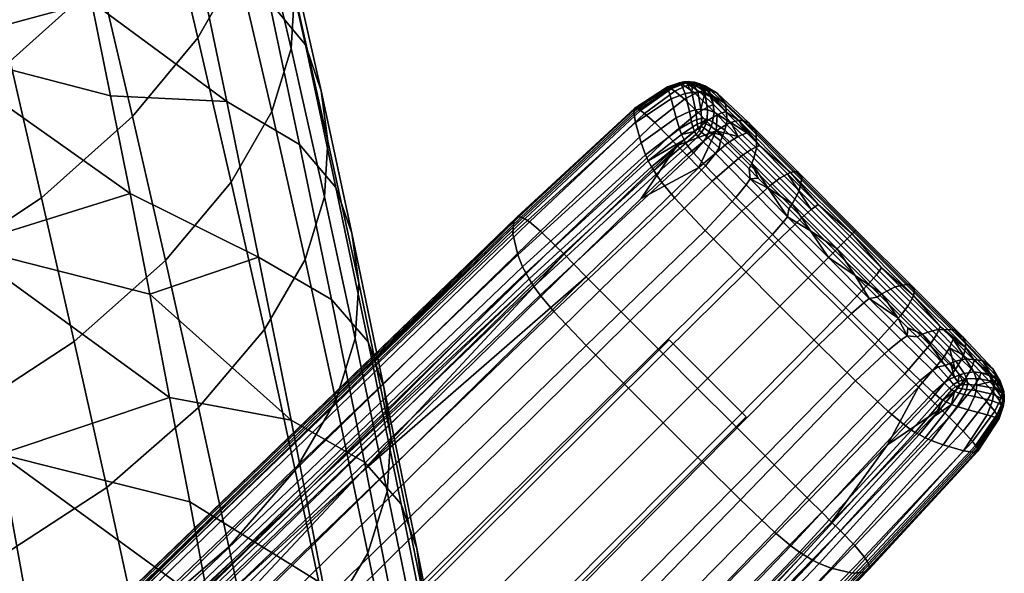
# Model space of a CAD drawing. Header units: millimetres. Extents: x -300 to 300, y -315 to 428.
# Tile 56 of 58: x 245 to 299, y 272 to 302. Entities that reach past the tile are written whole.
import ezdxf

# ---------------------------------------------------------------- set-up
doc = ezdxf.new("R2010")
doc.units = ezdxf.units.MM
doc.header["$MEASUREMENT"] = 0
for name, color, linetype in [('nozky', 250, 'Continuous'), ('podnoz', 7, 'Continuous'), ('sedak', 203, 'Continuous')]:
    doc.layers.add(name, color=color, linetype=linetype)

msp = doc.modelspace()

# ---------------------------------------------------------------- meshes
at = {"layer": 'nozky'}
mesh = msp.add_polyface(dxfattribs=at)
corners = [(-270.429, -266.186, 10), (-266.187, -270.429, 10), (-284.571, -280.328, 10), (-280.328, -284.571, 10), (-270.429, -266.186), (-266.187, -270.429), (-284.571, -280.328), (-280.328, -284.571), (-266.187, -270.429), (-266.187, -270.429, 10), (-270.429, -266.186), (-270.429, -266.186, 10), (-270.429, -266.186), (-270.429, -266.186, 10), (-284.571, -280.328), (-284.571, -280.328, 10), (-284.571, -280.328), (-284.571, -280.328, 10), (-280.328, -284.571), (-280.328, -284.571, 10), (-280.328, -284.571), (-280.328, -284.571, 10), (-266.187, -270.429), (-266.187, -270.429, 10), (-284.571, 280.328, 10), (-280.328, 284.571, 10), (-270.429, 266.186, 10), (-266.187, 270.429, 10), (-284.571, 280.328), (-280.328, 284.571), (-270.429, 266.186), (-266.187, 270.429), (-270.429, 266.186), (-270.429, 266.186, 10), (-266.187, 270.429), (-266.187, 270.429, 10), (-266.187, 270.429), (-266.187, 270.429, 10), (-280.328, 284.571), (-280.328, 284.571, 10), (-280.328, 284.571), (-280.328, 284.571, 10), (-284.571, 280.328), (-284.571, 280.328, 10), (-284.571, 280.328), (-284.571, 280.328, 10), (-270.429, 266.186), (-270.429, 266.186, 10), (270.429, 266.186, 10), (266.187, 270.429, 10), (284.571, 280.328, 10), (280.328, 284.571, 10), (270.429, 266.186), (266.187, 270.429), (284.571, 280.328), (280.328, 284.571), (266.187, 270.429), (266.187, 270.429, 10), (270.429, 266.186), (270.429, 266.186, 10), (270.429, 266.186), (270.429, 266.186, 10), (284.571, 280.328), (284.571, 280.328, 10), (284.571, 280.328), (284.571, 280.328, 10), (280.328, 284.571), (280.328, 284.571, 10), (280.328, 284.571), (280.328, 284.571, 10), (266.187, 270.429), (266.187, 270.429, 10), (284.571, -280.328, 10), (280.328, -284.571, 10), (270.429, -266.186, 10), (266.187, -270.429, 10), (284.571, -280.328), (280.328, -284.571), (270.429, -266.186), (266.187, -270.429), (270.429, -266.186), (270.429, -266.186, 10), (266.187, -270.429), (266.187, -270.429, 10), (266.187, -270.429), (266.187, -270.429, 10), (280.328, -284.571), (280.328, -284.571, 10), (280.328, -284.571), (280.328, -284.571, 10), (284.571, -280.328), (284.571, -280.328, 10), (284.571, -280.328), (284.571, -280.328, 10), (270.429, -266.186), (270.429, -266.186, 10)]
mesh.append_faces([[corners[k] for k in face] for face in [(1, 0, 2, 3), (5, 7, 6, 4), (9, 8, 10, 11), (13, 12, 14, 15), (17, 16, 18, 19), (21, 20, 22, 23), (25, 24, 26, 27), (29, 31, 30, 28), (33, 32, 34, 35), (37, 36, 38, 39), (41, 40, 42, 43), (45, 44, 46, 47), (49, 48, 50, 51), (53, 55, 54, 52), (57, 56, 58, 59), (61, 60, 62, 63), (65, 64, 66, 67), (69, 68, 70, 71), (73, 72, 74, 75), (77, 79, 78, 76), (81, 80, 82, 83), (85, 84, 86, 87), (89, 88, 90, 91), (93, 92, 94, 95)]])
at = {"layer": 'podnoz'}
mesh = msp.add_polyface(dxfattribs=at)
corners = [(281.114, 298.765, 14.211), (281.138, 298.787, 13.763), (280.882, 298.737, 13.878), (280.899, 298.709, 14.382), (281.29, 298.79, 14.042), (281.364, 298.805, 13.682), (280.444, 298.399, 15.387), (280.372, 298.443, 15.069), (278.665, 297.275, 15.767), (278.752, 297.218, 16.141), (280.631, 298.273, 15.97), (278.962, 297.057, 16.839), (281.015, 298.654, 14.912), (280.945, 298.688, 14.66), (281.202, 298.554, 15.378), (281.75, 298.149, 16.266), (281.171, 297.83, 16.988), (282.511, 297.436, 17.06), (281.929, 297.096, 17.848), (281.238, 298.722, 14.623), (281.163, 298.748, 14.424), (281.437, 298.632, 15.022), (281.998, 298.242, 15.841), (282.763, 297.537, 16.6), (280.315, 298.477, 14.732), (279.55, 298.026, 15.064), (278.59, 297.316, 15.377), (281.645, 298.677, 14.618), (281.43, 298.76, 14.281), (281.911, 298.525, 14.99), (282.226, 298.296, 15.371), (282.586, 297.984, 15.742), (280.235, 298.512, 13.535), (280.257, 298.428, 12.221), (278.366, 297.223, 12.585), (278.428, 297.346, 14.031), (280.259, 298.508, 14.154), (278.495, 297.351, 14.721), (280.981, 298.67, 12.125), (281.215, 298.15, 9.557), (280.439, 297.861, 9.509), (280.897, 298.741, 13.327), (281.566, 298.213, 9.613), (281.771, 297.257, 7.337), (281.443, 297.164, 7.245), (281.304, 298.719, 12.123), (281.182, 298.789, 13.262), (281.9, 298.225, 9.691), (282.08, 297.291, 7.422), (281.441, 298.801, 13.253), (281.605, 298.727, 12.169), (282.002, 298.684, 13.66), (281.833, 298.693, 14.164), (282.438, 298.313, 14.851), (282.634, 298.298, 14.288), (281.728, 298.771, 13.406), (281.59, 298.776, 13.871), (281.956, 298.684, 12.312), (282.29, 298.58, 12.523), (282.298, 298.17, 9.822), (282.681, 298.043, 9.98)]
mesh.append_faces([[corners[k] for k in face] for face in [(0, 1, 2, 3), (4, 5, 1, 0), (6, 7, 8, 9), (10, 6, 9, 11), (12, 13, 7, 6), (14, 12, 6, 10), (15, 14, 10, 16), (17, 15, 16, 18), (19, 20, 13, 12), (21, 19, 12, 14), (22, 21, 14, 15), (23, 22, 15, 17), (7, 24, 25, 25), (7, 25, 26, 8), (7, 3, 24, 24), (13, 3, 7, 7), (0, 3, 13, 20), (0, 20, 4, 4), (21, 27, 28, 19), (19, 28, 4, 20), (21, 29, 27, 27), (22, 30, 29, 21), (30, 22, 31, 31), (32, 33, 34, 35), (36, 32, 35, 37), (38, 39, 40, 33), (41, 38, 33, 32), (2, 41, 32, 36), (42, 43, 44, 39), (45, 42, 39, 38), (46, 45, 38, 41), (1, 46, 41, 2), (42, 47, 48, 43), (2, 36, 24, 3), (37, 25, 24, 36), (46, 49, 50, 45), (50, 47, 42, 42), (1, 5, 49, 46), (45, 50, 42, 42), (51, 52, 53, 54), (55, 56, 52, 51), (57, 55, 51, 58), (59, 57, 58, 60), (49, 5, 56, 55), (49, 55, 57, 57), (31, 53, 30, 30), (29, 30, 53, 53), (52, 27, 29, 29), (52, 28, 27, 27), (56, 28, 52, 52), (4, 28, 56, 5), (57, 50, 49, 49), (52, 29, 53, 53), (59, 47, 50, 57), (59, 48, 47, 47)]])
mesh = msp.add_polyface(dxfattribs=at)
corners = [(284.293, 294.691, 19.001), (283.569, 295.424, 18.792), (281.959, 294.066, 20), (282.695, 293.319, 20.219), (284.852, 295.068, 18.158), (284.138, 295.789, 17.959), (286.433, 293.479, 18.396), (285.899, 293.075, 19.25), (282.911, 296.095, 18.515), (283.734, 296.56, 17.214), (283.487, 296.449, 17.694), (284.602, 295.982, 16.929), (283.961, 296.629, 16.681), (285.303, 295.276, 17.115), (286.85, 293.724, 17.338), (282.972, 296.973, 17.402), (282.511, 297.436, 17.06), (281.929, 297.096, 17.848), (282.392, 296.625, 18.209), (283.222, 297.078, 16.93), (282.763, 297.537, 16.6), (282.586, 297.984, 15.742), (283.452, 297.144, 16.408), (281.998, 298.242, 15.841), (283.08, 295.156, 5.301), (282.872, 294.843, 4.974), (282.199, 295.486, 5.157), (282.398, 295.764, 5.437), (284.567, 293.121, 5.046), (284.008, 292.41, 4.482), (282.328, 294.158, 4.48), (284.786, 293.444, 5.418), (282.517, 296.062, 5.778), (283.155, 295.545, 5.686), (284.728, 294, 5.83), (284.366, 296.659, 15.461), (284.172, 296.662, 16.095), (287.024, 293.795, 16.724), (287.179, 293.836, 16.06), (284.7, 296.558, 14.079), (287.423, 293.827, 14.61), (285.12, 296.02, 11.075), (287.646, 293.489, 11.456), (285.149, 295.133, 8.157), (287.488, 292.785, 8.397), (284.998, 294.591, 6.889), (287.258, 292.318, 7.067), (282.634, 298.298, 14.288), (282.438, 298.313, 14.851), (282.977, 298.174, 13.053), (283.428, 297.595, 10.348), (283.517, 296.67, 7.739), (283.397, 296.125, 6.617), (283.292, 295.838, 6.125), (284.878, 294.301, 6.329), (282.29, 298.58, 12.523), (282.002, 298.684, 13.66), (282.681, 298.043, 9.98), (282.803, 297.125, 7.579), (282.723, 296.596, 6.583), (282.637, 296.329, 6.155), (282.448, 297.249, 7.507), (282.298, 298.17, 9.822), (282.416, 296.732, 6.583), (282.355, 296.484, 6.201), (285.241, 293.479, 5.878), (282.256, 296.241, 5.869)]
mesh.append_faces([[corners[k] for k in face] for face in [(0, 1, 2, 3), (4, 5, 1, 0), (6, 4, 0, 7), (1, 8, 2, 2), (1, 5, 8, 8), (5, 9, 10, 10), (5, 11, 9, 9), (12, 9, 11, 11), (8, 5, 10, 10), (4, 13, 11, 5), (6, 14, 13, 4), (15, 16, 17, 18), (19, 20, 16, 15), (8, 15, 18, 18), (21, 20, 19, 22), (22, 19, 9, 12), (19, 15, 10, 9), (15, 8, 10, 10), (23, 20, 21, 21), (24, 25, 26, 27), (28, 29, 30, 25), (31, 28, 25, 24), (27, 32, 33, 24), (24, 33, 34, 31), (35, 36, 37, 38), (39, 35, 38, 40), (41, 39, 40, 42), (43, 41, 42, 44), (45, 43, 44, 46), (47, 48, 36, 35), (49, 47, 35, 39), (50, 49, 39, 41), (51, 50, 41, 43), (52, 51, 43, 45), (53, 52, 45, 54), (55, 56, 47, 49), (57, 55, 49, 50), (58, 57, 50, 51), (59, 58, 51, 52), (60, 59, 52, 53), (61, 62, 57, 58), (63, 61, 58, 59), (64, 63, 59, 60), (36, 11, 13, 13), (37, 13, 14, 14), (36, 12, 11, 11), (36, 13, 37, 37), (36, 22, 12, 12), (48, 21, 22, 22), (36, 48, 22, 22), (54, 34, 33, 53), (54, 65, 34, 34), (33, 32, 53, 53), (32, 60, 53, 53), (60, 32, 66, 64)]])
mesh = msp.add_polyface(dxfattribs=at)
corners = [(282.695, 293.319, 20.219), (281.959, 294.066, 20), (275.75, 288.049, 21.48), (276.502, 287.293, 21.707), (284.333, 291.669, 20.482), (278.17, 285.619, 21.979), (286.127, 289.87, 20.579), (279.993, 283.794, 22.079), (281.291, 294.748, 19.707), (278.778, 292.369, 20.509), (275.066, 288.739, 21.178), (282.911, 296.095, 18.515), (280.766, 295.289, 19.383), (280.298, 295.77, 18.996), (274.044, 289.771, 20.439), (274.527, 289.285, 20.842), (281.171, 297.83, 16.988), (280.631, 298.273, 15.97), (278.962, 297.057, 16.839), (279.528, 296.544, 18.039), (281.929, 297.096, 17.848), (282.392, 296.625, 18.209), (280.892, 296.198, 6.102), (281.006, 295.89, 5.69), (279.176, 294.436, 5.463), (279.023, 294.771, 5.917), (280.71, 296.814, 7.084), (278.775, 295.43, 6.994), (280.439, 297.861, 9.509), (278.46, 296.555, 9.637), (280.257, 298.428, 12.221), (278.366, 297.223, 12.585), (281.557, 296.593, 6.325), (281.627, 296.312, 5.946), (281.443, 297.164, 7.245), (281.215, 298.15, 9.557), (281.842, 296.713, 6.445), (281.877, 296.455, 6.085), (281.771, 297.257, 7.337), (281.146, 295.594, 5.341), (279.351, 294.103, 5.074), (281.721, 296.049, 5.63), (282.08, 296.351, 5.952), (281.922, 296.215, 5.787), (282.099, 296.553, 6.218), (282.08, 297.291, 7.422), (282.105, 296.775, 6.547), (278.59, 297.316, 15.377), (279.55, 298.026, 15.064), (278.495, 297.351, 14.721), (281.363, 295.249, 5.002), (279.6, 293.695, 4.686), (279.471, 293.897, 4.867), (281.249, 295.418, 5.159), (281.914, 295.777, 5.355), (281.809, 295.907, 5.476), (282.108, 296.01, 5.588), (282.004, 296.109, 5.675), (281.659, 294.88, 4.734), (279.921, 293.244, 4.364), (282.199, 295.486, 5.157), (282.398, 295.764, 5.437), (282.328, 294.158, 4.48), (280.617, 292.4, 4.036), (282.872, 294.843, 4.974), (282.305, 290.594, 3.953), (275.75, 284.257, 4.391), (273.96, 286.131, 4.528), (284.008, 292.41, 4.482), (282.256, 296.241, 5.869), (282.517, 296.062, 5.778), (282.355, 296.484, 6.201), (282.416, 296.732, 6.583), (282.298, 298.17, 9.822), (282.448, 297.249, 7.507)]
mesh.append_faces([[corners[k] for k in face] for face in [(0, 1, 2, 3), (4, 0, 3, 5), (6, 4, 5, 7), (1, 8, 9, 9), (1, 9, 10, 2), (11, 8, 1, 1), (12, 13, 14, 15), (16, 17, 18, 19), (20, 16, 19, 13), (21, 20, 13, 12), (15, 10, 9, 12), (9, 8, 12, 12), (21, 12, 11, 11), (11, 12, 8, 8), (22, 23, 24, 25), (26, 22, 25, 27), (28, 26, 27, 29), (30, 28, 29, 31), (32, 33, 23, 22), (34, 32, 22, 26), (35, 34, 26, 28), (36, 37, 33, 32), (38, 36, 32, 34), (24, 39, 40, 40), (23, 41, 39, 39), (33, 41, 23, 23), (42, 43, 37, 44), (43, 41, 33, 37), (38, 45, 46, 36), (36, 46, 44, 37), (23, 39, 24, 24), (47, 48, 49, 49), (50, 51, 52, 53), (54, 50, 53, 55), (56, 54, 55, 57), (58, 59, 51, 50), (60, 58, 50, 54), (61, 60, 54, 56), (62, 63, 59, 58), (64, 62, 58, 60), (65, 66, 67, 63), (68, 65, 63, 62), (52, 40, 39, 39), (52, 39, 53, 53), (39, 41, 55, 53), (42, 57, 43, 43), (43, 57, 55, 41), (69, 56, 57, 42), (70, 61, 56, 69), (71, 44, 72, 72), (45, 73, 74, 74), (72, 46, 45, 74), (46, 72, 44, 44), (69, 42, 44, 71)]])
mesh = msp.add_polyface(dxfattribs=at)
corners = [(278.17, 285.619, 21.979), (276.502, 287.293, 21.707), (247.772, 259.027, 25.637), (249.516, 257.284, 25.912), (279.993, 283.794, 22.079), (251.418, 255.382, 26.013), (281.894, 281.894, 22.094), (253.4, 253.4, 26.027), (283.794, 279.993, 22.079), (255.382, 251.418, 26.013), (285.619, 278.17, 21.979), (257.284, 249.516, 25.912), (287.292, 276.502, 21.707), (259.028, 247.772, 25.637), (288.049, 275.75, 21.48), (259.815, 246.984, 25.408), (275.75, 288.049, 21.48), (275.066, 288.739, 21.178), (263.348, 277.25, 22.832), (260.534, 246.266, 25.103), (269.505, 255.438, 23.885), (277.25, 263.348, 22.832), (278.752, 297.218, 16.141), (278.665, 297.275, 15.767), (272.265, 291.301, 17.016), (272.373, 291.247, 17.411), (278.962, 297.057, 16.839), (272.617, 291.085, 18.151), (279.528, 296.544, 18.039), (273.236, 290.557, 19.431), (280.298, 295.77, 18.996), (274.044, 289.771, 20.439), (272.167, 291.338, 16.605), (260.33, 279.858, 18.22), (278.59, 297.316, 15.377), (274.527, 289.285, 20.842), (279.023, 294.771, 5.917), (279.176, 294.436, 5.463), (272.414, 288.266, 6.096), (272.247, 288.604, 6.584), (278.775, 295.43, 6.994), (271.981, 289.262, 7.74), (278.46, 296.555, 9.637), (271.705, 290.412, 10.561), (278.366, 297.223, 12.585), (271.76, 291.164, 13.674), (278.428, 297.346, 14.031), (271.918, 291.334, 15.192), (278.495, 297.351, 14.721), (272.031, 291.357, 15.915), (272.603, 287.927, 5.676), (279.351, 294.103, 5.074), (260.616, 276.461, 6.894), (262.418, 242.52, 14.162), (290.412, 271.705, 10.561), (291.164, 271.76, 13.674), (263.114, 242.653, 17.44), (261.332, 242.77, 11.12), (289.262, 271.981, 7.74), (260.697, 243.043, 9.838), (288.604, 272.247, 6.584), (260.366, 243.217, 9.284), (288.266, 272.414, 6.096), (263.275, 242.997, 19.763), (279.858, 260.33, 18.22), (272.154, 252.375, 19.256), (263.246, 243.156, 20.472), (268.821, 252.646, 7.734), (276.461, 260.616, 6.894), (279.6, 293.695, 4.686), (272.87, 287.506, 5.255), (272.732, 287.716, 5.452), (279.471, 293.897, 4.867), (279.921, 293.244, 4.364), (273.214, 287.029, 4.903), (280.617, 292.4, 4.036), (273.96, 286.131, 4.528), (279.995, 279.994, 4.375), (251.475, 251.475, 6.584), (249.086, 253.865, 6.647), (277.807, 282.185, 4.381), (282.185, 277.807, 4.381), (253.866, 249.086, 6.647), (284.257, 275.75, 4.391), (256.131, 246.838, 6.839), (286.131, 273.961, 4.528), (258.169, 244.877, 7.283), (287.029, 273.215, 4.903), (259.115, 244.07, 7.839), (287.506, 272.87, 5.255), (259.604, 243.701, 8.29), (287.716, 272.732, 5.452), (259.817, 243.554, 8.529), (260.029, 243.416, 8.797), (262.424, 244.326, 23.341), (262.974, 243.658, 22.047), (291.085, 272.617, 18.151), (290.557, 273.236, 19.431), (261.607, 245.187, 24.358), (289.771, 274.045, 20.439), (261.102, 245.697, 24.765), (289.285, 274.527, 20.842), (263.205, 243.268, 20.892)]
mesh.append_faces([[corners[k] for k in face] for face in [(0, 1, 2, 3), (4, 0, 3, 5), (6, 4, 5, 7), (8, 6, 7, 9), (10, 8, 9, 11), (12, 10, 11, 13), (14, 12, 13, 15), (16, 17, 18, 18), (15, 19, 20, 20), (21, 15, 20, 20), (22, 23, 24, 25), (26, 22, 25, 27), (28, 26, 27, 29), (30, 28, 29, 31), (24, 32, 33, 33), (34, 32, 24, 23), (17, 35, 18, 18), (36, 37, 38, 39), (40, 36, 39, 41), (42, 40, 41, 43), (44, 42, 43, 45), (46, 44, 45, 47), (48, 46, 47, 49), (50, 38, 37, 51), (52, 38, 50, 50), (48, 49, 32, 34), (32, 49, 33, 33), (53, 54, 55, 56), (57, 58, 54, 53), (59, 60, 58, 57), (61, 62, 60, 59), (63, 64, 65, 65), (66, 63, 65, 65), (61, 67, 68, 62), (69, 70, 71, 72), (73, 74, 70, 69), (75, 76, 74, 73), (77, 78, 79, 80), (81, 82, 78, 77), (83, 84, 82, 81), (85, 86, 84, 83), (87, 88, 86, 85), (89, 90, 88, 87), (91, 92, 90, 89), (52, 50, 71, 71), (71, 50, 51, 72), (93, 92, 67, 67), (91, 68, 67, 92), (94, 95, 96, 97), (98, 94, 97, 99), (100, 98, 99, 101), (102, 66, 65, 65), (102, 65, 64, 64), (21, 20, 100, 100), (100, 20, 19, 19)]])
mesh = msp.add_polyface(dxfattribs=at)
corners = [(285.899, 293.075, 19.25), (284.293, 294.691, 19.001), (282.695, 293.319, 20.219), (284.333, 291.669, 20.482), (287.655, 291.316, 19.342), (286.127, 289.87, 20.579), (289.485, 289.485, 19.355), (287.998, 287.998, 20.593), (291.316, 287.655, 19.342), (289.87, 286.127, 20.579), (288.158, 291.752, 18.483), (286.433, 293.479, 18.396), (289.955, 289.955, 18.496), (291.751, 288.158, 18.483), (286.85, 293.724, 17.338), (290.285, 290.285, 17.432), (288.533, 292.038, 17.42), (292.038, 288.533, 17.42), (286.017, 290.371, 4.528), (284.291, 288.571, 3.969), (282.305, 290.594, 3.953), (284.008, 292.41, 4.482), (286.609, 291.056, 5.118), (284.567, 293.121, 5.046), (286.852, 291.359, 5.505), (284.786, 293.444, 5.418), (288.192, 288.192, 4.535), (286.429, 286.429, 3.97), (288.831, 288.831, 5.128), (289.104, 289.104, 5.518), (291.36, 286.852, 5.505), (291.056, 286.609, 5.118), (285.78, 292.936, 5.914), (288.123, 290.584, 5.973), (284.728, 294, 5.83), (285.241, 293.479, 5.878), (286.921, 291.787, 5.957), (289.353, 289.354, 5.975), (290.584, 288.122, 5.973), (290.506, 290.506, 16.145), (290.409, 290.408, 16.814), (293.795, 287.024, 16.724), (293.835, 287.179, 16.06), (290.625, 290.625, 14.686), (293.827, 287.424, 14.61), (290.567, 290.567, 11.51), (293.489, 287.646, 11.456), (290.136, 290.136, 8.431), (292.785, 287.488, 8.397), (289.787, 289.787, 7.092), (292.318, 287.258, 7.067), (289.58, 289.58, 6.502), (292.06, 287.104, 6.48), (287.179, 293.836, 16.06), (287.024, 293.795, 16.724), (287.423, 293.827, 14.61), (287.646, 293.489, 11.456), (287.488, 292.785, 8.397), (287.258, 292.318, 7.067), (287.103, 292.061, 6.48), (284.878, 294.301, 6.329), (284.998, 294.591, 6.889), (291.787, 286.922, 5.957)]
mesh.append_faces([[corners[k] for k in face] for face in [(0, 1, 2, 3), (4, 0, 3, 5), (6, 4, 5, 7), (8, 6, 7, 9), (10, 11, 0, 4), (12, 10, 4, 6), (13, 12, 6, 8), (11, 10, 14, 14), (12, 15, 16, 10), (10, 16, 14, 14), (13, 17, 15, 12), (18, 19, 20, 21), (22, 18, 21, 23), (24, 22, 23, 25), (26, 27, 19, 18), (28, 26, 18, 22), (29, 28, 22, 24), (30, 31, 28, 29), (24, 25, 32, 32), (29, 24, 33, 33), (25, 34, 35, 35), (24, 32, 36, 36), (33, 24, 36, 36), (32, 25, 35, 35), (33, 37, 29, 29), (30, 29, 38, 38), (37, 38, 29, 29), (39, 40, 41, 42), (43, 39, 42, 44), (45, 43, 44, 46), (47, 45, 46, 48), (49, 47, 48, 50), (51, 49, 50, 52), (53, 54, 40, 39), (55, 53, 39, 43), (56, 55, 43, 45), (57, 56, 45, 47), (58, 57, 47, 49), (59, 58, 49, 51), (60, 61, 58, 59), (40, 17, 41, 41), (52, 62, 38, 38), (51, 52, 38, 38), (17, 40, 15, 15), (40, 16, 15, 15), (54, 14, 16, 16), (40, 54, 16, 16), (37, 33, 51, 51), (38, 37, 51, 51), (60, 59, 32, 32), (51, 33, 59, 59), (59, 33, 36, 36), (32, 59, 36, 36), (35, 60, 32, 32)]])
mesh = msp.add_polyface(dxfattribs=at)
corners = [(276.502, 287.293, 21.707), (275.75, 288.049, 21.48), (246.984, 259.815, 25.408), (247.772, 259.027, 25.637), (246.266, 260.534, 25.103), (235.95, 250.453, 26.488), (255.438, 269.505, 23.885), (224.748, 239.514, 27.988), (263.348, 277.25, 22.832), (259.815, 246.984, 25.408), (250.453, 235.95, 26.488), (260.534, 246.266, 25.103), (243.389, 263.146, 21.295), (243.268, 263.205, 20.892), (197.618, 219.195, 26.914), (197.751, 219.107, 27.307), (243.659, 262.974, 22.047), (198.046, 218.883, 28.044), (272.373, 291.247, 17.411), (272.265, 291.301, 17.016), (272.617, 291.085, 18.151), (273.236, 290.557, 19.431), (244.326, 262.424, 23.341), (274.044, 289.771, 20.439), (245.187, 261.607, 24.358), (274.527, 289.285, 20.842), (245.697, 261.102, 24.765), (232.785, 253.246, 21.87), (221.519, 242.398, 23.393), (252.375, 272.154, 19.256), (243.157, 263.246, 20.472), (260.33, 279.858, 18.22), (242.859, 263.262, 19.017), (242.653, 263.114, 17.44), (196.922, 219.38, 23.555), (197.161, 219.398, 25.091), (242.997, 263.275, 19.763), (197.316, 219.353, 25.816), (272.247, 288.604, 6.584), (272.414, 288.266, 6.096), (243.217, 260.365, 9.284), (243.042, 260.697, 9.838), (271.981, 289.262, 7.74), (242.77, 261.332, 11.12), (271.705, 290.412, 10.561), (242.52, 262.418, 14.162), (271.76, 291.164, 13.674), (271.918, 291.334, 15.192), (272.031, 291.357, 15.915), (233.018, 250.204, 10.102), (221.716, 239.565, 11.552), (252.646, 268.82, 7.734), (243.417, 260.029, 8.797), (260.616, 276.461, 6.894), (268.821, 252.646, 7.734), (260.366, 243.217, 9.284), (260.029, 243.416, 8.797), (272.87, 287.506, 5.255), (243.701, 259.604, 8.29), (243.554, 259.817, 8.529), (272.732, 287.716, 5.452), (273.214, 287.029, 4.903), (244.07, 259.115, 7.839), (273.96, 286.131, 4.528), (244.877, 258.169, 7.283), (275.75, 284.257, 4.391), (246.837, 256.131, 6.839), (277.807, 282.185, 4.381), (249.086, 253.865, 6.647), (197.795, 216.617, 14), (261.102, 245.697, 24.765)]
mesh.append_faces([[corners[k] for k in face] for face in [(0, 1, 2, 3), (2, 4, 5, 5), (2, 6, 4, 4), (2, 5, 7, 7), (1, 8, 2, 2), (8, 6, 2, 2), (9, 10, 11, 11), (12, 13, 14, 15), (16, 12, 15, 17), (18, 19, 13, 12), (20, 18, 12, 16), (21, 20, 16, 22), (23, 21, 22, 24), (25, 23, 24, 26), (13, 27, 28, 28), (13, 29, 30, 30), (13, 31, 29, 29), (30, 27, 13, 13), (13, 19, 31, 31), (8, 25, 26, 26), (26, 5, 4, 4), (5, 26, 7, 7), (26, 6, 8, 8), (6, 26, 4, 4), (32, 33, 34, 35), (36, 32, 35, 37), (38, 39, 40, 41), (42, 38, 41, 43), (44, 42, 43, 45), (46, 44, 45, 33), (47, 46, 33, 32), (48, 47, 32, 36), (40, 49, 50, 50), (40, 51, 52, 52), (40, 52, 49, 49), (40, 53, 51, 51), (40, 39, 53, 53), (36, 29, 31, 48), (36, 27, 30, 30), (27, 36, 28, 28), (29, 36, 30, 30), (54, 55, 56, 56), (57, 58, 59, 60), (61, 62, 58, 57), (63, 64, 62, 61), (65, 66, 64, 63), (67, 68, 66, 65), (59, 50, 49, 49), (52, 59, 49, 49), (69, 50, 59, 59), (51, 59, 52, 52), (59, 51, 53, 53), (60, 59, 53, 53), (10, 70, 11, 11)]])
mesh = msp.add_polyface(dxfattribs=at)
corners = [(294.749, 281.291, 19.707), (296.095, 282.911, 18.515), (295.424, 283.569, 18.792), (294.066, 281.959, 20), (295.289, 280.766, 19.383), (296.625, 282.392, 18.209), (287.998, 287.998, 20.593), (286.127, 289.87, 20.579), (279.993, 283.794, 22.079), (281.894, 281.894, 22.094), (289.87, 286.127, 20.579), (283.794, 279.993, 22.079), (291.669, 284.333, 20.482), (285.619, 278.17, 21.979), (293.075, 285.899, 19.25), (291.316, 287.655, 19.342), (294.692, 284.293, 19.001), (293.319, 282.695, 20.219), (293.479, 286.434, 18.396), (291.751, 288.158, 18.483), (295.068, 284.853, 18.158), (295.789, 284.139, 17.959), (293.724, 286.85, 17.338), (292.038, 288.533, 17.42), (295.276, 285.303, 17.115), (295.982, 284.602, 16.929), (284.291, 288.571, 3.969), (277.807, 282.185, 4.381), (275.75, 284.257, 4.391), (282.305, 290.594, 3.953), (286.429, 286.429, 3.97), (279.995, 279.994, 4.375), (288.571, 284.291, 3.969), (282.185, 277.807, 4.381), (290.372, 286.017, 4.528), (288.192, 288.192, 4.535), (291.056, 286.609, 5.118), (288.831, 288.831, 5.128), (292.41, 284.008, 4.482), (290.594, 282.305, 3.953), (293.121, 284.566, 5.046), (293.444, 284.786, 5.418), (291.36, 286.852, 5.505), (294.158, 282.328, 4.48), (292.4, 280.617, 4.036), (294.843, 282.872, 4.974), (295.156, 283.08, 5.301), (295.487, 282.199, 5.157), (294.88, 281.659, 4.734), (295.764, 282.398, 5.437), (296.01, 282.108, 5.588), (295.777, 281.914, 5.355), (296.109, 282.004, 5.675), (295.907, 281.809, 5.475), (292.935, 285.78, 5.914), (294, 284.729, 5.83), (295.545, 283.155, 5.686), (296.062, 282.517, 5.778), (290.584, 288.122, 5.973), (291.787, 286.922, 5.957), (293.479, 285.241, 5.878), (294.591, 284.998, 6.889), (295.132, 285.148, 8.157), (296.67, 283.518, 7.739), (296.125, 283.397, 6.617), (294.301, 284.879, 6.329), (295.838, 283.292, 6.125), (293.835, 287.179, 16.06), (293.795, 287.024, 16.724), (296.662, 284.172, 16.095), (296.659, 284.366, 15.461), (293.827, 287.424, 14.61), (296.558, 284.7, 14.079), (293.489, 287.646, 11.456), (296.02, 285.12, 11.075), (292.785, 287.488, 8.397), (292.318, 287.258, 7.067), (292.06, 287.104, 6.48)]
mesh.append_faces([[corners[k] for k in face] for face in [(0, 1, 2, 3), (1, 0, 4, 5), (6, 7, 8, 9), (10, 6, 9, 11), (12, 10, 11, 13), (14, 15, 10, 12), (16, 14, 12, 17), (2, 16, 17, 3), (18, 19, 15, 14), (20, 18, 14, 16), (21, 20, 16, 2), (18, 22, 23, 19), (20, 24, 22, 18), (1, 21, 2, 2), (24, 20, 21, 25), (26, 27, 28, 29), (30, 31, 27, 26), (32, 33, 31, 30), (34, 32, 30, 35), (36, 34, 35, 37), (38, 39, 32, 34), (40, 38, 34, 36), (41, 40, 36, 42), (43, 44, 39, 38), (45, 43, 38, 40), (46, 45, 40, 41), (47, 48, 43, 45), (49, 47, 45, 46), (50, 51, 47, 49), (52, 53, 51, 50), (41, 42, 54, 54), (41, 55, 56, 46), (46, 56, 57, 49), (42, 58, 59, 59), (41, 54, 60, 60), (54, 42, 59, 59), (55, 41, 60, 60), (61, 62, 63, 64), (65, 61, 64, 66), (67, 68, 69, 70), (71, 67, 70, 72), (73, 71, 72, 74), (75, 73, 74, 62), (76, 75, 62, 61), (77, 76, 61, 65), (68, 22, 24, 24), (68, 24, 69, 69), (68, 23, 22, 22), (57, 56, 66, 66), (55, 65, 56, 56), (65, 60, 54, 77), (65, 66, 56, 56), (65, 55, 60, 60), (59, 77, 54, 54)]])
mesh = msp.add_polyface(dxfattribs=at)
corners = [(296.095, 282.911, 18.515), (296.449, 283.486, 17.694), (295.789, 284.139, 17.959), (295.982, 284.602, 16.929), (296.559, 283.734, 17.214), (296.629, 283.961, 16.681), (297.257, 281.771, 7.337), (297.291, 282.08, 7.422), (298.225, 281.9, 9.691), (298.213, 281.566, 9.613), (296.714, 281.842, 6.445), (296.776, 282.105, 6.547), (296.456, 281.877, 6.085), (296.552, 282.099, 6.218), (296.215, 281.923, 5.787), (296.351, 282.08, 5.952), (296.01, 282.108, 5.588), (296.241, 282.257, 5.869), (296.109, 282.004, 5.675), (295.764, 282.398, 5.437), (296.062, 282.517, 5.778), (296.049, 281.721, 5.629), (295.907, 281.809, 5.475), (297.436, 282.512, 17.06), (298.149, 281.75, 16.266), (298.242, 281.998, 15.841), (297.537, 282.763, 16.6), (296.973, 282.972, 17.402), (297.079, 283.222, 16.93), (297.096, 281.93, 17.848), (297.831, 281.171, 16.988), (296.625, 282.392, 18.209), (298.677, 281.645, 14.618), (298.296, 282.226, 15.371), (297.984, 282.586, 15.742), (297.143, 283.452, 16.408), (296.484, 282.355, 6.201), (296.733, 282.416, 6.583), (298.58, 282.29, 12.523), (298.683, 282.002, 13.66), (298.771, 281.728, 13.406), (298.684, 281.956, 12.312), (298.043, 282.681, 9.98), (298.17, 282.298, 9.822), (297.125, 282.803, 7.579), (297.249, 282.448, 7.507), (296.596, 282.723, 6.583), (296.329, 282.637, 6.155), (298.298, 282.635, 14.288), (298.313, 282.438, 14.851), (298.694, 281.833, 14.164), (298.173, 282.977, 13.053), (297.595, 283.428, 10.348), (296.67, 283.518, 7.739), (296.125, 283.397, 6.617), (295.838, 283.292, 6.125), (296.659, 284.366, 15.461), (296.662, 284.172, 16.095), (296.558, 284.7, 14.079), (296.02, 285.12, 11.075), (295.132, 285.148, 8.157), (298.727, 281.605, 12.169), (295.276, 285.303, 17.115)]
mesh.append_faces([[corners[k] for k in face] for face in [(0, 1, 2, 2), (3, 2, 4, 4), (4, 2, 1, 1), (3, 4, 5, 5), (6, 7, 8, 9), (7, 6, 10, 11), (11, 10, 12, 13), (14, 15, 13, 12), (16, 17, 15, 18), (16, 19, 20, 17), (21, 22, 18, 14), (15, 14, 18, 18), (23, 24, 25, 26), (27, 23, 26, 28), (29, 30, 24, 23), (31, 29, 23, 27), (25, 32, 33, 33), (34, 25, 33, 33), (35, 28, 26, 34), (28, 35, 5, 4), (31, 27, 1, 0), (27, 28, 4, 1), (26, 25, 34, 34), (13, 36, 37, 37), (38, 39, 40, 41), (42, 38, 41, 43), (44, 42, 43, 45), (46, 44, 45, 37), (47, 46, 37, 36), (48, 49, 50, 39), (51, 48, 39, 38), (52, 51, 38, 42), (53, 52, 42, 44), (54, 53, 44, 46), (55, 54, 46, 47), (56, 57, 49, 48), (58, 56, 48, 51), (59, 58, 51, 52), (60, 59, 52, 53), (41, 61, 8, 43), (49, 33, 32, 50), (49, 34, 33, 33), (49, 35, 34, 34), (57, 3, 5, 5), (57, 62, 3, 3), (57, 5, 35, 35), (49, 57, 35, 35), (43, 8, 7, 7), (45, 7, 11, 37), (37, 11, 13, 13), (43, 7, 45, 45), (15, 17, 36, 13), (47, 36, 17, 17), (55, 47, 20, 20), (17, 20, 47, 47)]])
mesh = msp.add_polyface(dxfattribs=at)
corners = [(294.066, 281.959, 20), (293.319, 282.695, 20.219), (287.292, 276.502, 21.707), (288.049, 275.75, 21.48), (259.815, 246.984, 25.408), (277.25, 263.348, 22.832), (288.739, 275.066, 21.178), (292.37, 278.778, 20.509), (297.346, 278.428, 14.031), (298.512, 280.235, 13.535), (298.508, 280.259, 14.154), (297.35, 278.494, 14.721), (291.334, 271.918, 15.192), (291.358, 272.031, 15.915), (263.262, 242.859, 19.017), (263.275, 242.997, 19.763), (297.223, 278.365, 12.585), (298.428, 280.257, 12.221), (291.164, 271.76, 13.674), (263.114, 242.653, 17.44), (296.555, 278.461, 9.637), (297.861, 280.439, 9.509), (290.412, 271.705, 10.561), (295.429, 278.775, 6.994), (296.815, 280.711, 7.084), (289.262, 271.981, 7.74), (294.771, 279.023, 5.917), (296.198, 280.892, 6.102), (288.604, 272.247, 6.584), (294.436, 279.176, 5.463), (295.89, 281.006, 5.69), (288.266, 272.414, 6.096), (298.496, 280.282, 14.448), (298.477, 280.315, 14.732), (298.026, 279.55, 15.064), (291.337, 272.168, 16.605), (297.316, 278.59, 15.377), (279.858, 260.33, 18.22), (287.927, 272.603, 5.676), (294.103, 279.351, 5.074), (294.955, 280.359, 5.15), (276.461, 260.616, 6.894), (290.594, 282.305, 3.953), (284.257, 275.75, 4.391), (282.185, 277.807, 4.381), (288.571, 284.291, 3.969), (292.4, 280.617, 4.036), (286.131, 273.961, 4.528), (293.244, 279.922, 4.364), (287.029, 273.215, 4.903), (293.695, 279.6, 4.686), (287.506, 272.87, 5.255), (293.897, 279.471, 4.867), (287.716, 272.732, 5.452), (295.418, 281.248, 5.159), (295.249, 281.363, 5.002), (297.218, 278.752, 16.141), (297.275, 278.665, 15.767), (298.443, 280.371, 15.069), (298.399, 280.443, 15.387), (297.057, 278.963, 16.839), (298.273, 280.631, 15.97), (296.543, 279.528, 18.039), (297.831, 281.171, 16.988), (291.247, 272.373, 17.411), (291.301, 272.266, 17.016), (291.085, 272.617, 18.151), (290.557, 273.236, 19.431), (289.771, 274.045, 20.439), (295.77, 280.299, 18.996), (289.285, 274.527, 20.842), (295.289, 280.766, 19.383), (263.146, 243.389, 21.295), (263.205, 243.268, 20.892), (262.974, 243.658, 22.047), (261.102, 245.697, 24.765)]
mesh.append_faces([[corners[k] for k in face] for face in [(0, 1, 2, 3), (4, 5, 6, 3), (3, 6, 7, 0), (8, 9, 10, 11), (12, 8, 11, 13), (14, 12, 13, 15), (16, 17, 9, 8), (18, 16, 8, 12), (19, 18, 12, 14), (20, 21, 17, 16), (22, 20, 16, 18), (23, 24, 21, 20), (25, 23, 20, 22), (26, 27, 24, 23), (28, 26, 23, 25), (29, 30, 27, 26), (31, 29, 26, 28), (32, 33, 34, 34), (35, 13, 11, 36), (36, 11, 34, 34), (37, 13, 35, 35), (10, 32, 11, 11), (32, 34, 11, 11), (15, 13, 37, 37), (31, 38, 39, 29), (29, 39, 40, 30), (38, 31, 41, 41), (42, 43, 44, 45), (46, 47, 43, 42), (48, 49, 47, 46), (50, 51, 49, 48), (52, 53, 51, 50), (54, 52, 50, 55), (52, 39, 38, 53), (53, 38, 41, 41), (54, 40, 39, 52), (56, 57, 58, 59), (60, 56, 59, 61), (62, 60, 61, 63), (64, 65, 57, 56), (66, 64, 56, 60), (67, 66, 60, 62), (68, 67, 62, 69), (70, 68, 69, 71), (72, 73, 65, 64), (74, 72, 64, 66), (57, 36, 34, 34), (65, 37, 35, 35), (35, 36, 57, 65), (57, 34, 33, 58), (73, 37, 65, 65), (7, 6, 70, 70), (70, 71, 7, 7), (70, 6, 5, 75)]])
mesh = msp.add_polyface(dxfattribs=at)
corners = [(298.718, 280.89, 14.262), (298.704, 280.908, 14.459), (298.477, 280.315, 14.732), (298.496, 280.282, 14.448), (298.771, 281.118, 14.105), (298.748, 281.163, 14.424), (298.79, 281.29, 14.042), (293.319, 282.695, 20.219), (291.669, 284.333, 20.482), (285.619, 278.17, 21.979), (287.292, 276.502, 21.707), (294.066, 281.959, 20), (292.37, 278.778, 20.509), (294.749, 281.291, 19.707), (298.741, 280.897, 13.327), (298.789, 281.182, 13.262), (298.787, 281.138, 13.763), (298.737, 280.882, 13.878), (298.512, 280.235, 13.535), (298.508, 280.259, 14.154), (298.67, 280.981, 12.125), (298.719, 281.305, 12.123), (298.428, 280.257, 12.221), (298.15, 281.215, 9.557), (298.213, 281.566, 9.613), (297.861, 280.439, 9.509), (297.164, 281.443, 7.245), (297.257, 281.771, 7.337), (296.815, 280.711, 7.084), (296.593, 281.557, 6.325), (296.714, 281.842, 6.445), (296.198, 280.892, 6.102), (296.312, 281.627, 5.946), (296.456, 281.877, 6.085), (295.89, 281.006, 5.69), (298.804, 281.365, 13.682), (298.801, 281.441, 13.253), (298.727, 281.605, 12.169), (298.225, 281.9, 9.691), (296.049, 281.721, 5.629), (296.215, 281.923, 5.787), (295.593, 281.146, 5.341), (294.955, 280.359, 5.15), (294.88, 281.659, 4.734), (293.244, 279.922, 4.364), (292.4, 280.617, 4.036), (294.158, 282.328, 4.48), (295.249, 281.363, 5.002), (293.695, 279.6, 4.686), (295.777, 281.914, 5.355), (295.487, 282.199, 5.157), (295.907, 281.809, 5.475), (295.418, 281.248, 5.159), (298.654, 281.015, 14.912), (298.687, 280.945, 14.66), (298.722, 281.238, 14.623), (298.554, 281.202, 15.378), (298.632, 281.437, 15.022), (298.149, 281.75, 16.266), (298.242, 281.998, 15.841), (298.399, 280.443, 15.387), (298.443, 280.371, 15.069), (298.273, 280.631, 15.97), (297.831, 281.171, 16.988), (295.77, 280.299, 18.996), (296.543, 279.528, 18.039), (297.096, 281.93, 17.848), (295.289, 280.766, 19.383), (296.625, 282.392, 18.209), (298.759, 281.43, 14.281), (298.677, 281.645, 14.618), (298.771, 281.728, 13.406), (298.777, 281.59, 13.871), (298.684, 281.956, 12.312), (298.683, 282.002, 13.66), (298.694, 281.833, 14.164)]
mesh.append_faces([[corners[k] for k in face] for face in [(0, 1, 2, 3), (4, 1, 0, 0), (4, 5, 1, 1), (5, 4, 6, 6), (7, 8, 9, 10), (11, 12, 13, 13), (14, 15, 16, 17), (18, 14, 17, 19), (20, 21, 15, 14), (22, 20, 14, 18), (23, 24, 21, 20), (25, 23, 20, 22), (26, 27, 24, 23), (28, 26, 23, 25), (29, 30, 27, 26), (31, 29, 26, 28), (32, 33, 30, 29), (34, 32, 29, 31), (16, 35, 6, 4), (16, 4, 0, 17), (35, 16, 15, 36), (36, 15, 21, 37), (19, 17, 0, 3), (24, 38, 37, 21), (32, 34, 39, 39), (32, 39, 40, 33), (41, 34, 42, 42), (41, 39, 34, 34), (43, 44, 45, 46), (47, 48, 44, 43), (49, 47, 43, 50), (51, 52, 47, 49), (51, 39, 52, 52), (41, 52, 39, 39), (52, 41, 42, 42), (53, 54, 5, 55), (56, 53, 55, 57), (58, 56, 57, 59), (60, 61, 54, 53), (62, 60, 53, 56), (63, 62, 56, 58), (64, 65, 63, 66), (67, 64, 66, 68), (69, 55, 5, 6), (54, 1, 5, 5), (54, 61, 2, 1), (70, 57, 55, 69), (70, 59, 57, 57), (12, 67, 13, 13), (71, 72, 35, 36), (71, 36, 73, 73), (74, 75, 72, 71), (35, 72, 69, 6), (70, 69, 72, 75), (37, 73, 36, 36)]])
at = {"layer": 'sedak'}
mesh = msp.add_polyface(dxfattribs=at)
corners = [(227.701, 292.581, 617.915), (241.283, 289.73, 618.923), (243.414, 278.263, 589.896), (229.732, 281.092, 588.846), (211.493, 295.589, 617.004), (213.395, 284.087, 587.932), (225.717, 303.558, 646.438), (239.198, 300.699, 647.409), (209.637, 306.557, 645.523), (223.831, 313.659, 673.59), (237.213, 310.803, 674.527), (207.875, 316.64, 672.674), (250.597, 292.638, 634.33), (251.685, 287.08, 620.006), (249.528, 298.028, 648.417), (247.471, 308.118, 675.467), (248.483, 303.203, 662.163), (245.556, 317.083, 700.559), (252.783, 281.399, 605.546), (245.719, 292.404, 732.554), (247.518, 284.486, 709.688), (252.561, 288.943, 708.028), (250.733, 296.877, 730.929), (243.984, 299.936, 755.084), (248.967, 304.408, 753.51), (242.309, 307.197, 777.633), (247.258, 311.659, 776.126), (239.325, 288.174, 734.111), (241.085, 280.264, 711.282), (237.633, 295.709, 756.581), (236.001, 302.975, 779.048), (234.441, 309.979, 801.432), (240.708, 314.194, 800.118), (254.284, 305.625, 676.399), (233.148, 277.338, 714.612), (229.85, 292.548, 759.178), (227.343, 304.111, 795.223), (228.367, 299.37, 780.204), (232.823, 317.251, 824.964), (225.552, 312.457, 821.986), (226.394, 308.53, 809.397), (231.436, 285.261, 737.474), (208.787, 294.765, 781.404), (222.331, 282.559, 738.444), (219.382, 296.664, 780.976), (217.486, 305.797, 809.928), (216.002, 313.005, 832.591)]
mesh.append_faces([[corners[k] for k in face] for face in [(0, 1, 2, 3), (4, 0, 3, 5), (6, 7, 1, 0), (8, 6, 0, 4), (9, 10, 7, 6), (11, 9, 6, 8), (1, 12, 13, 13), (7, 14, 12, 12), (10, 15, 16, 16), (10, 17, 15, 15), (7, 16, 14, 14), (1, 13, 18, 18), (18, 2, 1, 1), (12, 1, 7, 7), (16, 7, 10, 10), (19, 20, 21, 22), (23, 19, 22, 24), (25, 23, 24, 26), (27, 28, 20, 19), (29, 27, 19, 23), (30, 29, 23, 25), (31, 30, 25, 32), (33, 15, 17, 17), (27, 34, 28, 28), (30, 35, 29, 29), (31, 36, 37, 30), (38, 39, 40, 31), (29, 35, 41, 27), (34, 27, 41, 41), (36, 31, 40, 40), (35, 30, 37, 37), (42, 43, 44, 44), (44, 37, 36, 36), (45, 36, 40, 40), (37, 44, 35, 35), (39, 45, 40, 40), (43, 41, 35, 35), (43, 35, 44, 44), (44, 36, 45, 45), (45, 39, 46, 46)]])
mesh = msp.add_polyface(dxfattribs=at)
corners = [(261.713, 286.796, 633.791), (263.521, 277.836, 610.889), (259.48, 280.141, 609.673), (257.691, 289.129, 632.673), (259.948, 295.343, 656.13), (255.945, 297.707, 655.112), (258.267, 303.235, 677.329), (254.284, 305.625, 676.399), (256.439, 311.469, 700.27), (252.479, 313.877, 699.418), (261.955, 292.967, 657.157), (263.729, 284.452, 634.921), (260.266, 300.831, 678.265), (258.428, 309.047, 701.125), (262.821, 290.458, 658.194), (264.597, 281.971, 636.05), (261.129, 298.297, 679.218), (259.287, 306.496, 702.004), (257.425, 314.46, 725.112), (256.57, 317.015, 724.291), (263.207, 287.705, 659.247), (264.982, 279.241, 637.177), (261.514, 295.526, 680.204), (259.67, 303.713, 702.928), (257.806, 311.675, 725.984), (263.01, 284.644, 660.362), (264.785, 276.205, 638.343), (261.317, 292.448, 681.27), (259.475, 300.625, 703.944), (257.611, 308.585, 726.955), (260.248, 289.003, 682.467), (261.938, 281.224, 661.59), (258.41, 297.165, 705.104), (256.552, 305.123, 728.074), (254.749, 312.646, 750.748), (255.801, 316.102, 749.67), (258.014, 285.132, 683.848), (259.699, 277.393, 662.985), (256.184, 293.269, 706.46), (254.338, 301.218, 729.394), (252.548, 308.746, 752.023), (252.561, 288.943, 708.028), (254.377, 280.844, 685.432), (250.733, 296.877, 730.929), (248.967, 304.408, 753.51), (247.258, 311.659, 776.126), (250.815, 315.984, 774.694), (247.518, 284.486, 709.688), (249.311, 276.425, 687.104), (252.783, 281.399, 605.546), (251.685, 287.08, 620.006), (250.597, 292.638, 634.33), (249.528, 298.028, 648.417), (248.483, 303.203, 662.163), (247.471, 308.118, 675.467), (245.556, 317.083, 700.559)]
mesh.append_faces([[corners[k] for k in face] for face in [(0, 1, 2, 3), (4, 0, 3, 5), (6, 4, 5, 7), (8, 6, 7, 9), (10, 11, 0, 4), (12, 10, 4, 6), (13, 12, 6, 8), (14, 15, 11, 10), (16, 14, 10, 12), (17, 16, 12, 13), (18, 17, 13, 19), (20, 21, 15, 14), (22, 20, 14, 16), (23, 22, 16, 17), (24, 23, 17, 18), (25, 26, 21, 20), (27, 25, 20, 22), (28, 27, 22, 23), (29, 28, 23, 24), (30, 31, 25, 27), (32, 30, 27, 28), (33, 32, 28, 29), (34, 33, 29, 35), (36, 37, 31, 30), (38, 36, 30, 32), (39, 38, 32, 33), (40, 39, 33, 34), (41, 42, 36, 38), (43, 41, 38, 39), (44, 43, 39, 40), (45, 44, 40, 46), (47, 48, 42, 41), (49, 50, 2, 2), (50, 51, 3, 3), (52, 53, 5, 5), (53, 54, 7, 7), (52, 5, 3, 51), (5, 53, 7, 7), (7, 55, 9, 9), (2, 50, 3, 3)]])
mesh = msp.add_polyface(dxfattribs=at)
corners = [(267.15, 259.404, 565.048), (268.908, 250.312, 542.975), (264.814, 252.617, 541.595), (263.073, 261.689, 563.691), (265.312, 268.802, 588.23), (261.254, 271.089, 586.931), (263.521, 277.836, 610.889), (259.48, 280.141, 609.673), (269.187, 257.101, 566.417), (270.951, 247.979, 544.361), (267.342, 266.502, 589.543), (265.544, 275.52, 612.12), (263.729, 284.452, 634.921), (261.713, 286.796, 633.791), (270.058, 254.656, 567.76), (271.823, 245.507, 545.719), (268.212, 264.061, 590.837), (266.413, 273.064, 613.339), (264.597, 281.971, 636.05), (270.443, 251.967, 569.057), (272.21, 242.805, 547.031), (268.598, 261.368, 592.092), (266.799, 270.356, 614.537), (264.982, 279.241, 637.177), (268.401, 258.384, 593.347), (270.247, 249.005, 570.341), (266.602, 267.347, 615.751), (264.785, 276.205, 638.343), (267.327, 255.09, 594.651), (269.172, 245.764, 571.661), (265.528, 264.005, 617.035), (263.712, 272.82, 639.601), (261.938, 281.224, 661.59), (263.01, 284.644, 660.362), (265.083, 251.464, 596.056), (266.928, 242.236, 573.064), (263.285, 260.297, 618.44), (261.47, 269.043, 641.003), (259.699, 277.393, 662.985), (259.63, 256.244, 619.993), (261.426, 247.53, 597.589), (257.818, 264.889, 642.574), (256.053, 273.16, 664.568), (254.377, 280.844, 685.432), (258.014, 285.132, 683.848), (254.527, 252.067, 621.614), (256.316, 243.482, 599.183), (252.726, 260.607, 644.221), (258.212, 252.743, 534.775), (266.555, 243.417, 519.537), (259.232, 247.252, 521.58), (257.159, 258.363, 548.402), (256.082, 264.078, 562.381), (254.989, 269.852, 576.632), (253.887, 275.641, 591.054), (252.783, 281.399, 605.546)]
mesh.append_faces([[corners[k] for k in face] for face in [(0, 1, 2, 3), (4, 0, 3, 5), (6, 4, 5, 7), (8, 9, 1, 0), (10, 8, 0, 4), (11, 10, 4, 6), (12, 11, 6, 13), (14, 15, 9, 8), (16, 14, 8, 10), (17, 16, 10, 11), (18, 17, 11, 12), (19, 20, 15, 14), (21, 19, 14, 16), (22, 21, 16, 17), (23, 22, 17, 18), (24, 25, 19, 21), (26, 24, 21, 22), (27, 26, 22, 23), (28, 29, 25, 24), (30, 28, 24, 26), (31, 30, 26, 27), (32, 31, 27, 33), (34, 35, 29, 28), (36, 34, 28, 30), (37, 36, 30, 31), (38, 37, 31, 32), (39, 40, 34, 36), (41, 39, 36, 37), (42, 41, 37, 38), (43, 42, 38, 44), (45, 46, 40, 39), (47, 45, 39, 41), (48, 2, 49, 50), (48, 51, 2, 2), (52, 53, 3, 3), (53, 54, 5, 5), (55, 7, 5, 54), (3, 51, 52, 52), (3, 53, 5, 5), (2, 51, 3, 3)]])
mesh = msp.add_polyface(dxfattribs=at)
corners = [(233.724, 258.019, 532.331), (247.601, 255.3, 533.493), (249.536, 244.457, 507.563), (235.571, 247.1, 506.331), (217.134, 260.875, 531.345), (218.868, 249.841, 505.272), (231.757, 269.454, 560.054), (245.538, 266.668, 561.156), (215.292, 272.401, 559.118), (229.732, 281.092, 588.846), (243.414, 278.263, 589.896), (213.395, 284.087, 587.932), (258.212, 252.743, 534.775), (259.232, 247.252, 521.58), (256.082, 264.078, 562.381), (257.159, 258.363, 548.402), (253.887, 275.641, 591.054), (254.989, 269.852, 576.632), (252.783, 281.399, 605.546), (250.972, 268.797, 666.233), (252.726, 260.607, 644.221), (257.818, 264.889, 642.574), (256.053, 273.16, 664.568), (249.311, 276.425, 687.104), (254.377, 280.844, 685.432), (246.213, 256.502, 645.822), (247.994, 248.04, 623.197), (254.527, 252.067, 621.614), (244.482, 264.636, 667.844), (242.846, 272.227, 688.715), (241.085, 280.264, 711.282), (247.518, 284.486, 709.688), (237.035, 258.969, 663.709), (238.094, 253.88, 649.943), (233.148, 277.338, 714.612), (235.011, 268.605, 690.116), (236.005, 263.89, 677.131), (239.175, 248.661, 635.923), (240.27, 243.352, 621.742), (222.331, 282.559, 738.444), (223.979, 274.61, 715.639), (231.436, 285.261, 737.474), (225.775, 265.827, 691.193), (216.738, 253.997, 665.689), (218.71, 243.464, 638.047), (229.8, 245.731, 637.112), (227.73, 256.119, 664.841), (214.875, 263.823, 691.963), (211.595, 280.67, 739.092), (213.164, 272.683, 716.349)]
mesh.append_faces([[corners[k] for k in face] for face in [(0, 1, 2, 3), (4, 0, 3, 5), (6, 7, 1, 0), (8, 6, 0, 4), (9, 10, 7, 6), (11, 9, 6, 8), (1, 12, 13, 13), (7, 14, 15, 15), (10, 16, 17, 17), (10, 18, 16, 16), (7, 17, 14, 14), (1, 15, 12, 12), (15, 1, 7, 7), (10, 17, 7, 7), (2, 1, 13, 13), (19, 20, 21, 22), (23, 19, 22, 24), (25, 26, 27, 20), (28, 25, 20, 19), (29, 28, 19, 23), (30, 29, 23, 31), (28, 32, 33, 25), (30, 34, 35, 29), (29, 35, 36, 28), (25, 33, 37, 26), (38, 26, 37, 37), (32, 28, 36, 36), (39, 40, 34, 41), (40, 42, 35, 34), (43, 44, 45, 46), (43, 42, 47, 47), (46, 42, 43, 43), (48, 49, 40, 39), (49, 47, 42, 40), (45, 37, 33, 33), (46, 32, 36, 36), (32, 46, 33, 33), (46, 45, 33, 33), (36, 35, 46, 46), (35, 42, 46, 46)]])

doc.saveas('drawing.dxf')
